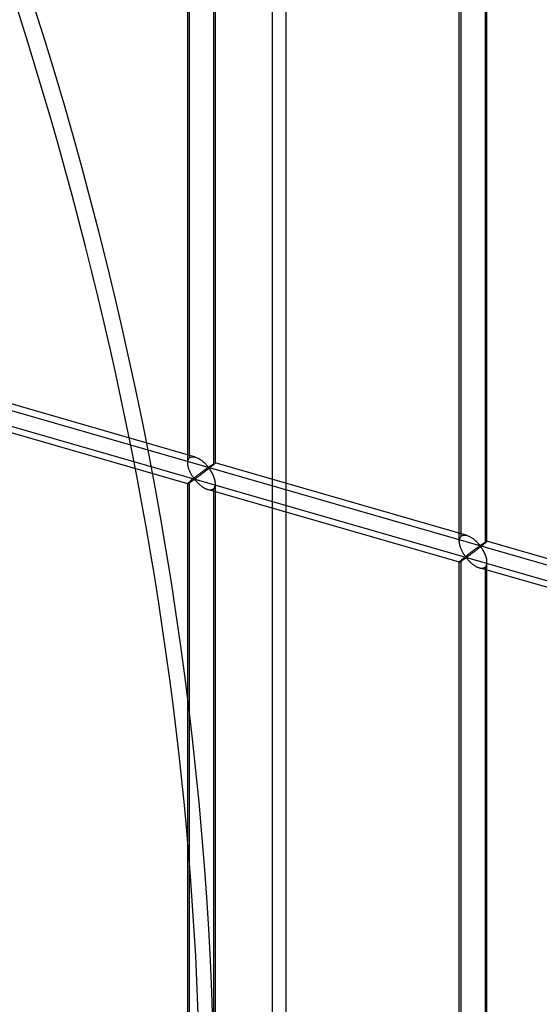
# Model space of a CAD drawing. Header units: millimetres. Extents: x -766 to 748, y -857 to 897.
# Tile 61 of 87: x 516 to 610, y -172 to 6. Entities that reach past the tile are written whole.
import ezdxf

# ---------------------------------------------------------------- set-up
doc = ezdxf.new("R2010")
doc.units = ezdxf.units.MM
doc.layers.add('MAIN-2', color=7, linetype='Continuous')

msp = doc.modelspace()

# ---------------------------------------------------------------- linework, layer by layer
at = {"layer": 'MAIN-2'}
for p, q in [((564.13, -789.68), (564.13, 218.37)), ((561.63, 216.21), (561.63, -791.84)), ((-431.4, 208.25), (746.4, -131.75)), ((546.35, -74.29), (546.35, 118.26)), ((546.68, -73.38), (546.68, 118.59)), ((551.35, -74.29), (551.35, 118.26)), ((551.01, 117.34), (551.01, -74.63)), ((595.42, -88.46), (595.42, 104.09)), ((595.76, -87.54), (595.76, 104.43)), ((600.42, -88.46), (600.42, 104.09)), ((600.09, 103.18), (600.09, -88.79)), ((697.56, -120.54), (480.24, -57.8)), ((547.74, -73.24), (502.27, -60.12)), ((546.35, -78.05), (500.88, -64.92)), ((546.35, -74.16), (546.37, -74.02)), ((546.35, -74.3), (546.35, -74.16)), ((546.35, -74.44), (546.35, -74.3)), ((546.37, -74.58), (546.35, -74.44)), ((546.37, -74.02), (546.39, -73.89)), ((546.39, -74.71), (546.37, -74.58)), ((546.39, -73.89), (546.43, -73.76)), ((546.41, -74.85), (546.39, -74.71)), ((546.43, -73.76), (546.48, -73.65)), ((546.48, -73.65), (546.54, -73.55)), ((546.54, -73.55), (546.6, -73.46)), ((546.6, -73.46), (546.68, -73.38)), ((546.68, -73.38), (546.8, -73.29)), ((546.8, -73.29), (546.93, -73.23)), ((546.93, -73.23), (547.08, -73.19)), ((547.08, -73.19), (547.23, -73.17)), ((547.23, -73.17), (547.4, -73.18)), ((547.4, -73.18), (547.57, -73.2)), ((547.57, -73.2), (547.75, -73.25)), ((547.75, -73.25), (547.91, -73.3)), ((547.91, -73.3), (548.07, -73.36)), ((548.07, -73.36), (548.22, -73.44)), ((548.22, -73.44), (548.37, -73.52)), ((548.37, -73.52), (548.52, -73.61)), ((548.52, -73.61), (548.67, -73.71)), ((548.67, -73.71), (548.82, -73.81)), ((548.82, -73.81), (548.97, -73.92)), ((548.97, -73.92), (549.1, -74.04)), ((549.1, -74.04), (549.24, -74.15)), ((549.24, -74.15), (549.37, -74.27)), ((549.37, -74.27), (549.49, -74.39)), ((549.49, -74.39), (549.6, -74.51)), ((549.6, -74.51), (549.71, -74.62)), ((549.71, -74.62), (549.81, -74.73)), ((549.81, -74.73), (549.91, -74.84)), ((550.54, -74.77), (550.59, -74.74)), ((550.59, -74.74), (550.64, -74.7)), ((550.64, -74.7), (550.69, -74.67)), ((550.69, -74.67), (550.73, -74.64)), ((550.73, -74.64), (550.78, -74.61)), ((550.78, -74.61), (550.83, -74.58)), ((550.83, -74.58), (550.87, -74.55)), ((550.93, -74.69), (550.84, -74.77)), ((550.87, -74.55), (550.92, -74.52)), ((550.92, -74.52), (550.96, -74.49)), ((551.01, -74.63), (550.93, -74.69)), ((550.96, -74.49), (551, -74.46)), ((551, -74.46), (551.04, -74.44)), ((551.07, -74.58), (551.01, -74.63)), ((551.04, -74.44), (551.08, -74.41)), ((551.12, -74.53), (551.07, -74.58)), ((551.08, -74.41), (551.12, -74.39)), ((551.12, -74.39), (551.15, -74.37)), ((551.17, -74.48), (551.12, -74.53)), ((551.15, -74.37), (551.18, -74.35)), ((551.21, -74.44), (551.17, -74.48)), ((551.18, -74.35), (551.21, -74.34)), ((551.21, -74.34), (551.24, -74.32)), ((551.25, -74.41), (551.21, -74.44)), ((551.24, -74.32), (551.26, -74.31)), ((551.28, -74.38), (551.25, -74.41)), ((551.26, -74.31), (551.29, -74.3)), ((551.31, -74.35), (551.28, -74.38)), ((551.29, -74.3), (551.3, -74.29)), ((551.3, -74.29), (551.32, -74.29)), ((551.32, -74.33), (551.31, -74.35)), ((551.32, -74.29), (551.33, -74.28)), ((551.34, -74.31), (551.32, -74.33)), ((551.33, -74.28), (551.34, -74.28)), ((551.34, -74.28), (551.34, -74.28)), ((551.34, -74.28), (551.34, -74.29)), ((596.82, -87.41), (551.34, -74.28)), ((551.34, -74.29), (551.35, -74.29)), ((551.35, -74.3), (551.34, -74.31)), ((551.35, -74.29), (551.35, -74.29)), ((551.35, -74.29), (551.35, -74.29)), ((551.35, -74.29), (551.35, -74.29)), ((551.35, -74.29), (551.35, -74.3)), ((546.44, -74.99), (546.41, -74.85)), ((546.48, -75.12), (546.44, -74.99)), ((546.52, -75.26), (546.48, -75.12)), ((546.56, -75.4), (546.52, -75.26)), ((546.61, -75.54), (546.56, -75.4)), ((546.67, -75.67), (546.61, -75.54)), ((546.73, -75.8), (546.67, -75.67)), ((546.79, -75.94), (546.73, -75.8)), ((546.85, -76.06), (546.79, -75.94)), ((546.91, -76.19), (546.85, -76.06)), ((546.98, -76.31), (546.91, -76.19)), ((547.05, -76.43), (546.98, -76.31)), ((547.12, -76.54), (547.05, -76.43)), ((548.16, -76.52), (548.08, -76.59)), ((548.25, -76.46), (548.16, -76.52)), ((548.33, -76.39), (548.25, -76.46)), ((548.41, -76.33), (548.33, -76.39)), ((548.5, -76.27), (548.41, -76.33)), ((548.58, -76.2), (548.5, -76.27)), ((548.64, -76.49), (548.53, -76.57)), ((548.66, -76.14), (548.58, -76.2)), ((548.75, -76.41), (548.64, -76.49)), ((548.74, -76.08), (548.66, -76.14)), ((548.82, -76.02), (548.74, -76.08)), ((548.86, -76.32), (548.75, -76.41)), ((548.9, -75.96), (548.82, -76.02)), ((548.98, -76.23), (548.86, -76.32)), ((548.98, -75.9), (548.9, -75.96)), ((549.06, -75.84), (548.98, -75.9)), ((549.09, -76.15), (548.98, -76.23)), ((549.13, -75.79), (549.06, -75.84)), ((549.21, -76.06), (549.09, -76.15)), ((549.21, -75.73), (549.13, -75.79)), ((549.28, -75.68), (549.21, -75.73)), ((549.33, -75.97), (549.21, -76.06)), ((549.35, -75.63), (549.28, -75.68)), ((549.45, -75.87), (549.33, -75.97)), ((549.42, -75.58), (549.35, -75.63)), ((549.48, -75.53), (549.42, -75.58)), ((549.57, -75.78), (549.45, -75.87)), ((549.55, -75.48), (549.48, -75.53)), ((549.61, -75.44), (549.55, -75.48)), ((549.69, -75.69), (549.57, -75.78)), ((549.67, -75.4), (549.61, -75.44)), ((549.73, -75.35), (549.67, -75.4)), ((549.82, -75.59), (549.69, -75.69)), ((549.78, -75.32), (549.73, -75.35)), ((549.84, -75.28), (549.78, -75.32)), ((549.94, -75.49), (549.82, -75.59)), ((549.89, -75.24), (549.84, -75.28)), ((549.94, -75.21), (549.89, -75.24)), ((549.91, -74.84), (549.99, -74.94)), ((549.99, -75.18), (549.94, -75.21)), ((550.07, -75.4), (549.94, -75.49)), ((549.99, -74.94), (550.1, -75.02)), ((550.03, -75.15), (549.99, -75.18)), ((550.1, -75.15), (550.03, -75.15)), ((550.19, -75.3), (550.07, -75.4)), ((550.1, -75.02), (550.16, -75.01)), ((550.2, -75.23), (550.1, -75.15)), ((550.16, -75.01), (550.21, -74.99)), ((550.31, -75.2), (550.19, -75.3)), ((550.28, -75.34), (550.2, -75.23)), ((550.21, -74.99), (550.25, -74.96)), ((550.25, -74.96), (550.3, -74.93)), ((550.36, -75.45), (550.28, -75.34)), ((550.3, -74.93), (550.35, -74.9)), ((550.43, -75.11), (550.31, -75.2)), ((550.35, -74.9), (550.39, -74.87)), ((550.44, -75.57), (550.36, -75.45)), ((550.39, -74.87), (550.44, -74.84)), ((550.54, -75.02), (550.43, -75.11)), ((550.44, -74.84), (550.49, -74.8)), ((550.53, -75.71), (550.44, -75.57)), ((550.49, -74.8), (550.54, -74.77)), ((550.62, -75.85), (550.53, -75.71)), ((550.65, -74.93), (550.54, -75.02)), ((550.7, -76), (550.62, -75.85)), ((550.75, -74.85), (550.65, -74.93)), ((550.79, -76.15), (550.7, -76)), ((550.84, -74.77), (550.75, -74.85)), ((550.87, -76.31), (550.79, -76.15)), ((550.95, -76.47), (550.87, -76.31)), ((551.02, -76.64), (550.95, -76.47)), ((546.37, -78.01), (546.35, -78.03)), ((546.35, -78.03), (546.35, -78.04)), ((546.35, -78.04), (546.35, -78.04)), ((546.35, -78.04), (546.35, -78.05)), ((546.35, -270.59), (546.35, -78.04)), ((546.35, -78.05), (546.35, -78.05)), ((546.35, -78.05), (546.35, -78.05)), ((546.35, -78.05), (546.35, -78.05)), ((546.35, -78.05), (546.36, -78.05)), ((546.36, -78.05), (546.37, -78.05)), ((546.39, -77.98), (546.37, -78.01)), ((546.37, -78.05), (546.39, -78.04)), ((546.43, -77.94), (546.39, -77.98)), ((546.39, -78.04), (546.41, -78.03)), ((546.41, -78.03), (546.45, -78.02)), ((546.48, -77.89), (546.43, -77.94)), ((546.45, -78.02), (546.48, -78)), ((546.54, -77.84), (546.48, -77.89)), ((546.48, -78), (546.52, -77.97)), ((546.52, -77.97), (546.57, -77.95)), ((546.6, -77.78), (546.54, -77.84)), ((546.57, -77.95), (546.62, -77.91)), ((546.68, -77.71), (546.6, -77.78)), ((546.62, -77.91), (546.67, -77.88)), ((546.67, -77.88), (546.73, -77.84)), ((546.74, -77.66), (546.68, -77.71)), ((546.68, -269.68), (546.68, -77.71)), ((546.73, -77.84), (546.79, -77.81)), ((546.8, -77.61), (546.74, -77.66)), ((546.79, -77.81), (546.86, -77.76)), ((546.86, -77.56), (546.8, -77.61)), ((546.93, -77.5), (546.86, -77.56)), ((546.86, -77.76), (546.92, -77.72)), ((546.92, -77.72), (546.99, -77.68)), ((547, -77.44), (546.93, -77.5)), ((546.99, -77.68), (547.05, -77.63)), ((547.07, -77.38), (547, -77.44)), ((547.05, -77.63), (547.12, -77.59)), ((547.15, -77.32), (547.07, -77.38)), ((547.18, -76.65), (547.12, -76.54)), ((547.12, -77.59), (547.19, -77.54)), ((547.22, -77.26), (547.15, -77.32)), ((547.25, -76.76), (547.18, -76.65)), ((547.19, -77.54), (547.26, -77.49)), ((547.3, -77.19), (547.22, -77.26)), ((547.32, -76.86), (547.25, -76.76)), ((547.26, -77.49), (547.32, -77.45)), ((547.39, -77.13), (547.3, -77.19)), ((547.38, -76.95), (547.32, -76.86)), ((547.32, -77.45), (547.39, -77.41)), ((547.45, -77.03), (547.38, -76.95)), ((547.47, -77.06), (547.39, -77.13)), ((547.39, -77.41), (547.45, -77.36)), ((547.51, -77.11), (547.45, -77.03)), ((547.45, -77.36), (547.52, -77.33)), ((547.56, -76.99), (547.47, -77.06)), ((547.59, -77.18), (547.51, -77.11)), ((547.52, -77.33), (547.6, -77.31)), ((547.64, -76.93), (547.56, -76.99)), ((547.68, -77.17), (547.59, -77.18)), ((547.6, -77.31), (547.68, -77.38)), ((547.73, -76.86), (547.64, -76.93)), ((547.75, -77.13), (547.68, -77.17)), ((547.68, -77.38), (547.75, -77.45)), ((547.82, -76.79), (547.73, -76.86)), ((547.82, -77.08), (547.75, -77.13)), ((547.75, -77.45), (547.82, -77.53)), ((547.9, -76.72), (547.82, -76.79)), ((547.89, -77.03), (547.82, -77.08)), ((547.82, -77.53), (547.9, -77.61)), ((547.97, -76.98), (547.89, -77.03)), ((547.99, -76.65), (547.9, -76.72)), ((547.9, -77.61), (547.98, -77.7)), ((548.05, -76.92), (547.97, -76.98)), ((547.98, -77.7), (548.06, -77.79)), ((548.08, -76.59), (547.99, -76.65)), ((548.14, -76.85), (548.05, -76.92)), ((548.06, -77.79), (548.15, -77.88)), ((548.23, -76.79), (548.14, -76.85)), ((548.15, -77.88), (548.24, -77.97)), ((548.33, -76.72), (548.23, -76.79)), ((548.24, -77.97), (548.34, -78.07)), ((548.43, -76.64), (548.33, -76.72)), ((548.34, -78.07), (548.44, -78.16)), ((548.53, -76.57), (548.43, -76.64)), ((548.44, -78.16), (548.54, -78.25)), ((548.54, -78.25), (548.65, -78.34)), ((551.09, -76.82), (551.02, -76.64)), ((551.15, -76.99), (551.09, -76.82)), ((551.21, -77.16), (551.15, -76.99)), ((551.25, -77.34), (551.21, -77.16)), ((551.29, -77.51), (551.25, -77.34)), ((551.32, -77.68), (551.29, -77.51)), ((551.31, -78.4), (551.34, -78.22)), ((551.34, -77.86), (551.32, -77.68)), ((551.35, -78.03), (551.34, -77.86)), ((551.34, -78.22), (551.35, -78.03)), ((551.35, -270.59), (551.35, -78.04)), ((548.65, -78.34), (548.76, -78.43)), ((548.76, -78.43), (548.87, -78.51)), ((548.87, -78.51), (548.98, -78.6)), ((548.98, -78.6), (549.1, -78.68)), ((549.1, -78.68), (549.22, -78.75)), ((549.22, -78.75), (549.34, -78.82)), ((549.34, -78.82), (549.46, -78.89)), ((549.46, -78.89), (549.58, -78.94)), ((549.58, -78.94), (549.7, -79)), ((549.7, -79), (549.82, -79.05)), ((549.82, -79.05), (549.95, -79.09)), ((549.95, -79.09), (550.08, -79.12)), ((595.43, -92.22), (549.96, -79.09)), ((550.08, -79.12), (550.22, -79.15)), ((550.22, -79.15), (550.35, -79.16)), ((550.35, -79.16), (550.48, -79.16)), ((550.48, -79.16), (550.6, -79.14)), ((550.6, -79.14), (550.72, -79.12)), ((550.72, -79.12), (550.82, -79.08)), ((550.82, -79.08), (550.92, -79.02)), ((550.92, -79.02), (551.01, -78.96)), ((551.01, -78.96), (551.12, -78.85)), ((551.01, -78.96), (551.01, -270.93)), ((551.12, -78.85), (551.2, -78.72)), ((551.2, -78.72), (551.27, -78.57)), ((551.27, -78.57), (551.31, -78.4)), ((595.42, -88.47), (595.43, -88.33)), ((595.43, -88.61), (595.42, -88.47)), ((595.43, -88.33), (595.44, -88.19)), ((595.44, -88.74), (595.43, -88.61)), ((595.44, -88.19), (595.47, -88.06)), ((595.46, -88.88), (595.44, -88.74)), ((595.49, -89.02), (595.46, -88.88)), ((595.47, -88.06), (595.5, -87.93)), ((595.5, -87.93), (595.55, -87.82)), ((595.55, -87.82), (595.61, -87.71)), ((595.61, -87.71), (595.68, -87.62)), ((595.68, -87.62), (595.76, -87.54)), ((595.76, -87.54), (595.88, -87.46)), ((595.88, -87.46), (596.01, -87.4)), ((596.01, -87.4), (596.15, -87.36)), ((596.15, -87.36), (596.31, -87.34)), ((596.31, -87.34), (596.48, -87.35)), ((596.48, -87.35), (596.65, -87.37)), ((596.65, -87.37), (596.82, -87.41)), ((596.82, -87.41), (596.98, -87.47)), ((596.98, -87.47), (597.14, -87.53)), ((597.14, -87.53), (597.3, -87.6)), ((597.3, -87.6), (597.45, -87.69)), ((597.45, -87.69), (597.6, -87.78)), ((597.6, -87.78), (597.75, -87.88)), ((597.75, -87.88), (597.9, -87.98)), ((597.9, -87.98), (598.04, -88.09)), ((598.04, -88.09), (598.18, -88.2)), ((598.18, -88.2), (598.31, -88.32)), ((598.31, -88.32), (598.44, -88.44)), ((598.44, -88.44), (598.56, -88.56)), ((598.56, -88.56), (598.68, -88.67)), ((598.68, -88.67), (598.79, -88.79)), ((598.79, -88.79), (598.89, -88.9)), ((598.89, -88.9), (598.98, -89)), ((599.52, -89), (599.56, -88.97)), ((599.56, -88.97), (599.61, -88.94)), ((599.61, -88.94), (599.66, -88.9)), ((599.66, -88.9), (599.71, -88.87)), ((599.71, -88.87), (599.76, -88.84)), ((599.76, -88.84), (599.81, -88.81)), ((599.81, -88.81), (599.86, -88.78)), ((599.92, -88.94), (599.82, -89.01)), ((599.86, -88.78), (599.9, -88.74)), ((599.9, -88.74), (599.95, -88.71)), ((600.01, -88.86), (599.92, -88.94)), ((599.95, -88.71), (599.99, -88.69)), ((599.99, -88.69), (600.04, -88.66)), ((600.09, -88.79), (600.01, -88.86)), ((600.04, -88.66), (600.08, -88.63)), ((600.08, -88.63), (600.12, -88.61)), ((600.15, -88.74), (600.09, -88.79)), ((600.12, -88.61), (600.16, -88.58)), ((600.2, -88.69), (600.15, -88.74)), ((600.16, -88.58), (600.19, -88.56)), ((600.19, -88.56), (600.23, -88.54)), ((600.25, -88.65), (600.2, -88.69)), ((600.23, -88.54), (600.26, -88.52)), ((600.29, -88.61), (600.25, -88.65)), ((600.26, -88.52), (600.29, -88.5)), ((600.29, -88.5), (600.32, -88.49)), ((600.33, -88.58), (600.29, -88.61)), ((600.32, -88.49), (600.34, -88.48)), ((600.36, -88.55), (600.33, -88.58)), ((600.34, -88.48), (600.36, -88.47)), ((600.36, -88.47), (600.38, -88.46)), ((600.38, -88.52), (600.36, -88.55)), ((600.38, -88.46), (600.4, -88.45)), ((600.4, -88.5), (600.38, -88.52)), ((600.4, -88.45), (600.41, -88.45)), ((600.41, -88.48), (600.4, -88.5)), ((600.41, -88.45), (600.42, -88.45)), ((600.42, -88.47), (600.41, -88.48)), ((600.42, -88.45), (600.42, -88.45)), ((600.42, -88.45), (600.42, -88.45)), ((600.42, -88.45), (600.42, -88.45)), ((600.42, -88.45), (600.42, -88.45)), ((600.42, -88.45), (600.42, -88.46)), ((645.89, -101.58), (600.42, -88.45)), ((600.42, -88.46), (600.42, -88.46)), ((600.42, -88.46), (600.42, -88.47)), ((595.52, -89.15), (595.49, -89.02)), ((595.55, -89.29), (595.52, -89.15)), ((595.59, -89.43), (595.55, -89.29)), ((595.64, -89.57), (595.59, -89.43)), ((595.69, -89.7), (595.64, -89.57)), ((595.74, -89.84), (595.69, -89.7)), ((595.8, -89.97), (595.74, -89.84)), ((595.86, -90.1), (595.8, -89.97)), ((595.92, -90.23), (595.86, -90.1)), ((595.99, -90.36), (595.92, -90.23)), ((596.05, -90.48), (595.99, -90.36)), ((596.12, -90.6), (596.05, -90.48)), ((596.19, -90.71), (596.12, -90.6)), ((596.26, -90.82), (596.19, -90.71)), ((597.15, -90.75), (597.07, -90.82)), ((597.24, -90.69), (597.15, -90.75)), ((597.32, -90.62), (597.24, -90.69)), ((597.4, -90.56), (597.32, -90.62)), ((597.49, -90.5), (597.4, -90.56)), ((597.57, -90.43), (597.49, -90.5)), ((597.61, -90.73), (597.51, -90.81)), ((597.65, -90.37), (597.57, -90.43)), ((597.71, -90.65), (597.61, -90.73)), ((597.74, -90.31), (597.65, -90.37)), ((597.82, -90.57), (597.71, -90.65)), ((597.82, -90.25), (597.74, -90.31)), ((597.9, -90.19), (597.82, -90.25)), ((597.94, -90.49), (597.82, -90.57)), ((597.98, -90.13), (597.9, -90.19)), ((598.05, -90.4), (597.94, -90.49)), ((598.06, -90.07), (597.98, -90.13)), ((598.17, -90.31), (598.05, -90.4)), ((598.13, -90.01), (598.06, -90.07)), ((598.21, -89.96), (598.13, -90.01)), ((598.29, -90.22), (598.17, -90.31)), ((598.28, -89.9), (598.21, -89.96)), ((598.35, -89.85), (598.28, -89.9)), ((598.41, -90.13), (598.29, -90.22)), ((598.42, -89.8), (598.35, -89.85)), ((598.53, -90.04), (598.41, -90.13)), ((598.49, -89.75), (598.42, -89.8)), ((598.56, -89.7), (598.49, -89.75)), ((598.65, -89.95), (598.53, -90.04)), ((598.62, -89.65), (598.56, -89.7)), ((598.68, -89.61), (598.62, -89.65)), ((598.77, -89.85), (598.65, -89.95)), ((598.75, -89.56), (598.68, -89.61)), ((598.8, -89.52), (598.75, -89.56)), ((598.89, -89.76), (598.77, -89.85)), ((598.86, -89.48), (598.8, -89.52)), ((598.91, -89.44), (598.86, -89.48)), ((599.02, -89.66), (598.89, -89.76)), ((598.96, -89.41), (598.91, -89.44)), ((599.01, -89.38), (598.96, -89.41)), ((598.98, -89), (599.07, -89.1)), ((599.06, -89.35), (599.01, -89.38)), ((599.14, -89.56), (599.02, -89.66)), ((599.11, -89.32), (599.06, -89.35)), ((599.07, -89.1), (599.17, -89.19)), ((599.17, -89.31), (599.11, -89.32)), ((599.26, -89.47), (599.14, -89.56)), ((599.17, -89.19), (599.24, -89.18)), ((599.27, -89.4), (599.17, -89.31)), ((599.24, -89.18), (599.28, -89.16)), ((599.39, -89.37), (599.26, -89.47)), ((599.35, -89.5), (599.27, -89.4)), ((599.28, -89.16), (599.33, -89.13)), ((599.33, -89.13), (599.37, -89.1)), ((599.44, -89.62), (599.35, -89.5)), ((599.37, -89.1), (599.42, -89.07)), ((599.5, -89.28), (599.39, -89.37)), ((599.42, -89.07), (599.47, -89.04)), ((599.52, -89.74), (599.44, -89.62)), ((599.47, -89.04), (599.52, -89)), ((599.61, -89.19), (599.5, -89.28)), ((599.61, -89.87), (599.52, -89.74)), ((599.72, -89.1), (599.61, -89.19)), ((599.69, -90.02), (599.61, -89.87)), ((599.78, -90.16), (599.69, -90.02)), ((599.82, -89.01), (599.72, -89.1)), ((599.86, -90.32), (599.78, -90.16)), ((599.94, -90.48), (599.86, -90.32)), ((600.02, -90.64), (599.94, -90.48)), ((600.09, -90.81), (600.02, -90.64)), ((595.43, -92.2), (595.42, -92.21)), ((595.42, -92.21), (595.42, -92.21)), ((595.42, -92.21), (595.42, -92.21)), ((595.42, -92.21), (595.43, -92.21)), ((595.42, -284.76), (595.42, -92.21)), ((595.44, -92.17), (595.43, -92.2)), ((595.43, -92.21), (595.43, -92.21)), ((595.43, -92.21), (595.43, -92.21)), ((595.43, -92.21), (595.43, -92.22)), ((595.43, -92.22), (595.44, -92.21)), ((595.47, -92.14), (595.44, -92.17)), ((595.44, -92.21), (595.46, -92.21)), ((595.46, -92.21), (595.49, -92.2)), ((595.5, -92.11), (595.47, -92.14)), ((595.49, -92.2), (595.52, -92.18)), ((595.55, -92.06), (595.5, -92.11)), ((595.52, -92.18), (595.56, -92.16)), ((595.61, -92), (595.55, -92.06)), ((595.56, -92.16), (595.6, -92.14)), ((595.6, -92.14), (595.64, -92.11)), ((595.68, -91.94), (595.61, -92)), ((595.64, -92.11), (595.69, -92.08)), ((595.76, -91.87), (595.68, -91.94)), ((595.69, -92.08), (595.75, -92.05)), ((595.75, -92.05), (595.81, -92.01)), ((595.81, -91.83), (595.76, -91.87)), ((595.76, -283.84), (595.76, -91.87)), ((595.87, -91.78), (595.81, -91.83)), ((595.81, -92.01), (595.87, -91.97)), ((595.94, -91.72), (595.87, -91.78)), ((595.87, -91.97), (595.93, -91.93)), ((595.93, -91.93), (595.99, -91.89)), ((596, -91.67), (595.94, -91.72)), ((595.99, -91.89), (596.06, -91.84)), ((596.07, -91.61), (596, -91.67)), ((596.06, -91.84), (596.13, -91.8)), ((596.14, -91.55), (596.07, -91.61)), ((596.13, -91.8), (596.2, -91.75)), ((596.22, -91.49), (596.14, -91.55)), ((596.2, -91.75), (596.26, -91.71)), ((596.3, -91.42), (596.22, -91.49)), ((596.33, -90.92), (596.26, -90.82)), ((596.26, -91.71), (596.33, -91.66)), ((596.38, -91.36), (596.3, -91.42)), ((596.39, -91.02), (596.33, -90.92)), ((596.33, -91.66), (596.4, -91.62)), ((596.46, -91.29), (596.38, -91.36)), ((596.46, -91.12), (596.39, -91.02)), ((596.4, -91.62), (596.46, -91.57)), ((596.52, -91.2), (596.46, -91.12)), ((596.55, -91.23), (596.46, -91.29)), ((596.46, -91.57), (596.53, -91.53)), ((596.59, -91.28), (596.52, -91.2)), ((596.53, -91.53), (596.59, -91.49)), ((596.63, -91.16), (596.55, -91.23)), ((596.66, -91.35), (596.59, -91.28)), ((596.59, -91.49), (596.67, -91.48)), ((596.72, -91.09), (596.63, -91.16)), ((596.75, -91.34), (596.66, -91.35)), ((596.67, -91.48), (596.76, -91.54)), ((596.8, -91.02), (596.72, -91.09)), ((596.82, -91.3), (596.75, -91.34)), ((596.76, -91.54), (596.83, -91.62)), ((596.89, -90.96), (596.8, -91.02)), ((596.89, -91.25), (596.82, -91.3)), ((596.83, -91.62), (596.9, -91.7)), ((596.98, -90.89), (596.89, -90.96)), ((596.97, -91.2), (596.89, -91.25)), ((596.9, -91.7), (596.97, -91.78)), ((597.04, -91.14), (596.97, -91.2)), ((596.97, -91.78), (597.05, -91.87)), ((597.07, -90.82), (596.98, -90.89)), ((597.13, -91.08), (597.04, -91.14)), ((597.05, -91.87), (597.13, -91.96)), ((597.22, -91.02), (597.13, -91.08)), ((597.13, -91.96), (597.22, -92.05)), ((597.31, -90.95), (597.22, -91.02)), ((597.22, -92.05), (597.31, -92.14)), ((597.41, -90.88), (597.31, -90.95)), ((597.31, -92.14), (597.41, -92.23)), ((597.51, -90.81), (597.41, -90.88)), ((597.41, -92.23), (597.51, -92.33)), ((597.51, -92.33), (597.61, -92.42)), ((597.61, -92.42), (597.72, -92.51)), ((597.72, -92.51), (597.83, -92.6)), ((600.16, -90.98), (600.09, -90.81)), ((600.23, -91.16), (600.16, -90.98)), ((600.28, -91.33), (600.23, -91.16)), ((600.33, -91.5), (600.28, -91.33)), ((600.37, -91.68), (600.33, -91.5)), ((600.4, -91.85), (600.37, -91.68)), ((600.39, -92.57), (600.41, -92.39)), ((600.41, -92.02), (600.4, -91.85)), ((600.42, -92.19), (600.41, -92.02)), ((600.41, -92.39), (600.42, -92.19)), ((600.42, -284.76), (600.42, -92.21)), ((597.83, -92.6), (597.94, -92.68)), ((597.94, -92.68), (598.06, -92.76)), ((598.06, -92.76), (598.17, -92.84)), ((598.17, -92.84), (598.29, -92.92)), ((598.29, -92.92), (598.41, -92.99)), ((598.41, -92.99), (598.53, -93.05)), ((598.53, -93.05), (598.65, -93.11)), ((598.65, -93.11), (598.77, -93.16)), ((598.77, -93.16), (598.9, -93.21)), ((598.9, -93.21), (599.02, -93.25)), ((599.02, -93.25), (599.16, -93.29)), ((644.5, -106.38), (599.03, -93.25)), ((599.16, -93.29), (599.29, -93.31)), ((599.29, -93.31), (599.43, -93.32)), ((599.43, -93.32), (599.55, -93.32)), ((599.55, -93.32), (599.68, -93.31)), ((599.68, -93.31), (599.79, -93.28)), ((599.79, -93.28), (599.9, -93.24)), ((599.9, -93.24), (600, -93.19)), ((600, -93.19), (600.09, -93.12)), ((600.09, -93.12), (600.19, -93.01)), ((600.09, -93.12), (600.09, -285.09)), ((600.19, -93.01), (600.28, -92.88)), ((600.28, -92.88), (600.34, -92.73)), ((600.34, -92.73), (600.39, -92.57))]:
    msp.add_line(p, q, dxfattribs=at)
for centre, major_axis, start_param, end_param in [((-29.1, -25.2), (-438.62, 506.47), -2.427868, 0), ((-31.6, -27.37), (438.62, -506.47), 0.713724, 1.204182)]:
    msp.add_ellipse(centre, major_axis=major_axis, ratio=0.75, start_param=start_param, end_param=end_param, dxfattribs=at)

doc.saveas('drawing.dxf')
